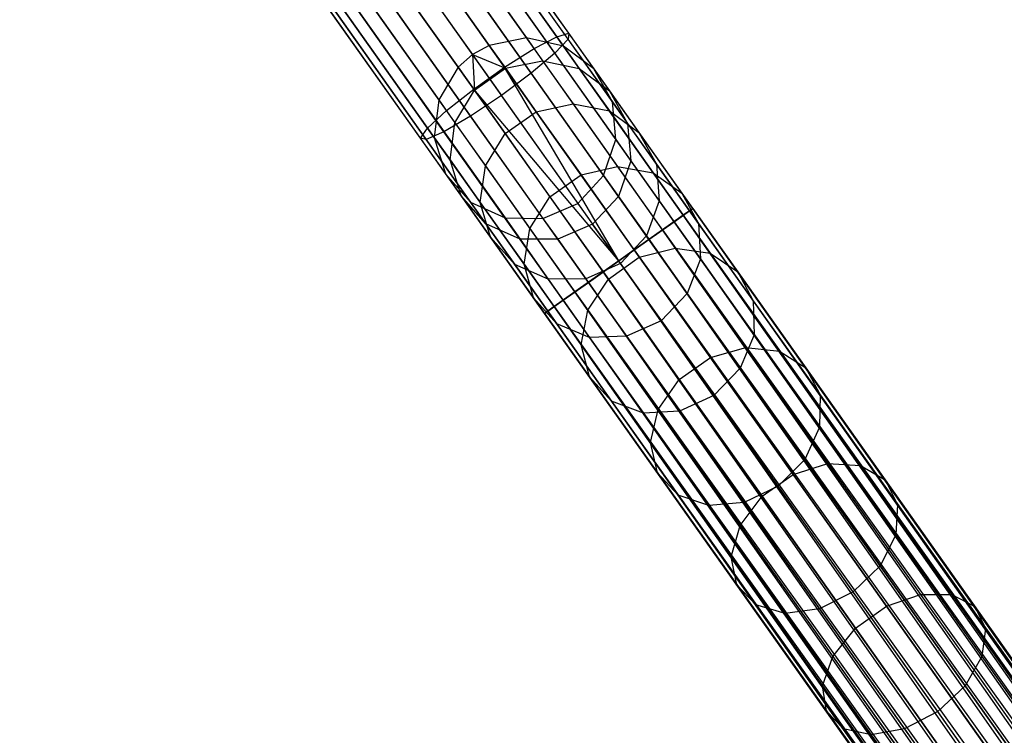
# Model space of a CAD drawing. Extents: x -102 to 102, y -101 to 102.
# Tile 204 of 256: x -53.15 to -42.37, y 60.61 to 68.45. Entities that reach past the tile are written whole.
import ezdxf

# ---------------------------------------------------------------- set-up
doc = ezdxf.new("R2010")
doc.units = 0
doc.header["$LTSCALE"] = 25.4
doc.layers.get('0').update_dxf_attribs({"linetype": 'CONTINUOUS'})

# ---------------------------------------------------------------- blocks, each defined once
blk = doc.blocks.new('NL2500011659_STL')
at = {"color": 0}
for p, q in [((-58.515, 83.01, -28.963), (-48.01, 68.171, -288.963)), ((-58.515, 83.01, -28.963), (-48.01, 68.171, -288.963)), ((-58.107, 83.092, -28.952), (-47.603, 68.253, -288.952)), ((-58.107, 83.092, -28.952), (-47.603, 68.253, -288.952)), ((-57.702, 83.001, -28.93), (-47.198, 68.162, -288.93)), ((-57.702, 83.001, -28.93), (-47.198, 68.162, -288.93)), ((-58.697, 82.908, -28.965), (-48.193, 68.069, -288.965)), ((-58.697, 82.908, -28.965), (-48.193, 68.069, -288.965)), ((-58.854, 82.77, -28.963), (-48.35, 67.931, -288.963)), ((-58.854, 82.77, -28.963), (-48.35, 67.931, -288.963)), ((-57.369, 82.753, -28.902), (-46.865, 67.914, -288.902)), ((-57.369, 82.753, -28.902), (-46.865, 67.914, -288.902)), ((-59.067, 82.413, -28.952), (-48.562, 67.574, -288.952)), ((-59.067, 82.413, -28.952), (-48.562, 67.574, -288.952)), ((-57.166, 82.392, -28.874), (-46.662, 67.552, -288.874)), ((-57.166, 82.392, -28.874), (-46.662, 67.552, -288.874)), ((-59.116, 82, -28.93), (-48.611, 67.161, -288.93)), ((-59.116, 82, -28.93), (-48.611, 67.161, -288.93)), ((-57.129, 81.978, -28.848), (-46.624, 67.139, -288.848)), ((-57.129, 81.978, -28.848), (-46.624, 67.139, -288.848)), ((-58.993, 81.604, -28.902), (-48.488, 66.765, -288.902)), ((-58.993, 81.604, -28.902), (-48.488, 66.765, -288.902)), ((-57.262, 81.585, -28.831), (-46.758, 66.746, -288.831)), ((-57.262, 81.585, -28.831), (-46.758, 66.746, -288.831)), ((-58.719, 81.293, -28.874), (-48.214, 66.453, -288.874)), ((-58.719, 81.293, -28.874), (-48.214, 66.453, -288.874)), ((-57.544, 81.279, -28.825), (-47.04, 66.44, -288.825)), ((-57.544, 81.279, -28.825), (-47.04, 66.44, -288.825)), ((-58.342, 81.12, -28.848), (-47.837, 66.28, -288.848)), ((-58.342, 81.12, -28.848), (-47.837, 66.28, -288.848)), ((-57.926, 81.115, -28.831), (-47.422, 66.276, -288.831)), ((-57.926, 81.115, -28.831), (-47.422, 66.276, -288.831)), ((-47.271, 68.266, -7.141), (-48.637, 70.196, -7.56)), ((-47.271, 68.266, -7.141), (-48.637, 70.196, -7.56)), ((-47.14, 68.303, -7.533), (-48.479, 70.195, -7.945)), ((-47.14, 68.303, -7.533), (-48.479, 70.195, -7.945)), ((-47.519, 68.135, -6.834), (-48.906, 70.093, -7.26)), ((-47.519, 68.135, -6.834), (-48.906, 70.093, -7.26)), ((-47.147, 68.238, -7.944), (-48.459, 70.091, -8.347)), ((-47.147, 68.238, -7.944), (-48.459, 70.091, -8.347)), ((-47.841, 67.932, -6.666), (-49.239, 69.906, -7.095)), ((-47.841, 67.932, -6.666), (-49.239, 69.906, -7.095)), ((-47.293, 68.084, -8.302), (-48.581, 69.903, -8.698)), ((-47.293, 68.084, -8.302), (-48.581, 69.903, -8.698)), ((-48.18, 67.691, -6.666), (-49.578, 69.666, -7.095)), ((-48.18, 67.691, -6.666), (-49.578, 69.666, -7.095)), ((-47.551, 67.866, -8.544), (-48.822, 69.662, -8.935)), ((-47.551, 67.866, -8.544), (-48.822, 69.662, -8.935)), ((-48.479, 67.456, -6.834), (-49.865, 69.414, -7.26)), ((-48.479, 67.456, -6.834), (-49.865, 69.414, -7.26)), ((-49.143, 69.411, -9.019), (-47.877, 67.623, -8.63)), ((-49.143, 69.411, -9.019), (-47.877, 67.623, -8.63)), ((-48.685, 67.265, -7.141), (-50.051, 69.195, -7.56)), ((-48.685, 67.265, -7.141), (-50.051, 69.195, -7.56)), ((-48.215, 67.396, -8.544), (-49.486, 69.192, -8.935)), ((-48.215, 67.396, -8.544), (-49.486, 69.192, -8.935)), ((-48.763, 67.153, -7.533), (-50.103, 69.046, -7.945)), ((-48.763, 67.153, -7.533), (-50.103, 69.046, -7.945)), ((-48.7, 67.139, -7.944), (-50.012, 68.992, -8.347)), ((-48.7, 67.139, -7.944), (-50.012, 68.992, -8.347)), ((-48.506, 67.225, -8.302), (-49.794, 69.044, -8.698)), ((-48.506, 67.225, -8.302), (-49.794, 69.044, -8.698)), ((-47.603, 68.253, -288.952), (-48.01, 68.171, -288.963)), ((-47.603, 68.253, -288.952), (-48.01, 68.171, -288.963)), ((-47.198, 68.162, -288.93), (-47.603, 68.253, -288.952)), ((-47.603, 68.253, -288.952), (-47.426, 68.003, -291.333)), ((-47.603, 68.253, -288.952), (-47.426, 68.003, -291.333)), ((-47.198, 68.162, -288.93), (-47.603, 68.253, -288.952)), ((-47.519, 68.135, -6.834), (-47.271, 68.266, -7.141)), ((-47.519, 68.135, -6.834), (-47.271, 68.266, -7.141)), ((-47.147, 68.238, -7.944), (-47.293, 68.084, -8.302)), ((-47.147, 68.238, -7.944), (-47.293, 68.084, -8.302)), ((-47.271, 68.266, -7.141), (-47.14, 68.303, -7.533)), ((-47.271, 68.266, -7.141), (-47.14, 68.303, -7.533)), ((-45.887, 66.31, -7), (-47.271, 68.266, -7.141)), ((-45.887, 66.31, -7), (-47.271, 68.266, -7.141)), ((-47.14, 68.303, -7.533), (-47.147, 68.238, -7.944)), ((-47.14, 68.303, -7.533), (-47.147, 68.238, -7.944)), ((-45.817, 66.359, -7.809), (-47.147, 68.238, -7.944)), ((-45.817, 66.359, -7.809), (-47.147, 68.238, -7.944)), ((-45.782, 66.384, -7.395), (-47.14, 68.303, -7.533)), ((-45.782, 66.384, -7.395), (-47.14, 68.303, -7.533)), ((-48.01, 68.171, -288.963), (-48.193, 68.069, -288.965)), ((-48.01, 68.171, -288.963), (-48.193, 68.069, -288.965)), ((-48.01, 68.171, -288.963), (-47.832, 67.92, -291.365)), ((-48.01, 68.171, -288.963), (-47.832, 67.92, -291.365)), ((-47.841, 67.932, -6.666), (-47.519, 68.135, -6.834)), ((-47.841, 67.932, -6.666), (-47.519, 68.135, -6.834)), ((-46.114, 66.149, -6.691), (-47.519, 68.135, -6.834)), ((-46.114, 66.149, -6.691), (-47.519, 68.135, -6.834)), ((-46.865, 67.914, -288.902), (-47.198, 68.162, -288.93)), ((-47.198, 68.162, -288.93), (-47.024, 67.916, -291.276)), ((-47.198, 68.162, -288.93), (-47.024, 67.916, -291.276)), ((-46.865, 67.914, -288.902), (-47.198, 68.162, -288.93)), ((-48.193, 68.069, -288.965), (-48.35, 67.931, -288.963)), ((-48.193, 68.069, -288.965), (-48.35, 67.931, -288.963)), ((-48.193, 68.069, -288.965), (-48.172, 67.679, -291.365)), ((-48.193, 68.069, -288.965), (-48.172, 67.679, -291.365)), ((-48.193, 68.069, -288.965), (-47.832, 67.92, -291.365)), ((-48.193, 68.069, -288.965), (-47.832, 67.92, -291.365)), ((-47.293, 68.084, -8.302), (-47.551, 67.866, -8.544)), ((-47.293, 68.084, -8.302), (-47.551, 67.866, -8.544)), ((-45.987, 66.239, -8.169), (-47.293, 68.084, -8.302)), ((-45.987, 66.239, -8.169), (-47.293, 68.084, -8.302)), ((-48.35, 67.931, -288.963), (-48.562, 67.574, -288.952)), ((-48.35, 67.931, -288.963), (-48.562, 67.574, -288.952)), ((-48.35, 67.931, -288.963), (-48.172, 67.679, -291.365)), ((-48.35, 67.931, -288.963), (-48.172, 67.679, -291.365)), ((-48.18, 67.691, -6.666), (-47.841, 67.932, -6.666)), ((-48.18, 67.691, -6.666), (-47.841, 67.932, -6.666)), ((-48.172, 67.679, -291.365), (-47.832, 67.92, -291.365)), ((-48.172, 67.679, -291.365), (-47.832, 67.92, -291.365)), ((-46.593, 65.81, -6.5), (-47.841, 67.932, -6.666)), ((-46.593, 65.81, -6.5), (-47.841, 67.932, -6.666)), ((-46.424, 65.93, -6.522), (-47.841, 67.932, -6.666)), ((-46.424, 65.93, -6.522), (-47.841, 67.932, -6.666)), ((-47.832, 67.92, -291.365), (-47.426, 68.003, -291.333)), ((-47.832, 67.92, -291.365), (-47.426, 68.003, -291.333)), ((-47.832, 67.92, -291.365), (-47.496, 67.444, -293.714)), ((-47.832, 67.92, -291.365), (-47.496, 67.444, -293.714)), ((-47.426, 68.003, -291.333), (-47.092, 67.532, -293.664)), ((-47.426, 68.003, -291.333), (-47.092, 67.532, -293.664)), ((-47.426, 68.003, -291.333), (-47.024, 67.916, -291.276)), ((-47.426, 68.003, -291.333), (-47.024, 67.916, -291.276)), ((-47.024, 67.916, -291.276), (-46.695, 67.452, -293.573)), ((-47.024, 67.916, -291.276), (-46.695, 67.452, -293.573)), ((-47.024, 67.916, -291.276), (-46.694, 67.673, -291.204)), ((-47.024, 67.916, -291.276), (-46.694, 67.673, -291.204)), ((-46.662, 67.552, -288.874), (-46.865, 67.914, -288.902)), ((-46.865, 67.914, -288.902), (-46.694, 67.673, -291.204)), ((-46.865, 67.914, -288.902), (-46.694, 67.673, -291.204)), ((-46.662, 67.552, -288.874), (-46.865, 67.914, -288.902)), ((-47.551, 67.866, -8.544), (-47.877, 67.623, -8.63)), ((-47.551, 67.866, -8.544), (-47.877, 67.623, -8.63)), ((-46.261, 66.045, -8.414), (-47.551, 67.866, -8.544)), ((-46.261, 66.045, -8.414), (-47.551, 67.866, -8.544)), ((-48.479, 67.456, -6.834), (-48.18, 67.691, -6.666)), ((-48.479, 67.456, -6.834), (-48.18, 67.691, -6.666)), ((-46.763, 65.689, -6.522), (-48.18, 67.691, -6.666)), ((-46.763, 65.689, -6.522), (-48.18, 67.691, -6.666)), ((-46.593, 65.81, -6.5), (-48.18, 67.691, -6.666)), ((-46.593, 65.81, -6.5), (-48.18, 67.691, -6.666)), ((-48.386, 67.324, -291.333), (-48.172, 67.679, -291.365)), ((-48.386, 67.324, -291.333), (-48.172, 67.679, -291.365)), ((-47.877, 67.623, -8.63), (-48.215, 67.396, -8.544)), ((-47.877, 67.623, -8.63), (-48.215, 67.396, -8.544)), ((-48.172, 67.679, -291.365), (-47.835, 67.204, -293.714)), ((-48.172, 67.679, -291.365), (-47.835, 67.204, -293.714)), ((-46.593, 65.81, -8.5), (-47.877, 67.623, -8.63)), ((-46.593, 65.81, -8.5), (-47.877, 67.623, -8.63)), ((-46.694, 67.673, -291.204), (-46.372, 67.218, -293.455)), ((-46.694, 67.673, -291.204), (-46.372, 67.218, -293.455)), ((-46.694, 67.673, -291.204), (-46.495, 67.316, -291.127)), ((-46.694, 67.673, -291.204), (-46.495, 67.316, -291.127)), ((-48.562, 67.574, -288.952), (-48.611, 67.161, -288.93)), ((-48.562, 67.574, -288.952), (-48.611, 67.161, -288.93)), ((-48.562, 67.574, -288.952), (-48.386, 67.324, -291.333)), ((-48.562, 67.574, -288.952), (-48.386, 67.324, -291.333)), ((-47.496, 67.444, -293.714), (-47.092, 67.532, -293.664)), ((-47.496, 67.444, -293.714), (-47.092, 67.532, -293.664)), ((-47.092, 67.532, -293.664), (-46.606, 66.844, -295.913)), ((-47.092, 67.532, -293.664), (-46.606, 66.844, -295.913)), ((-47.092, 67.532, -293.664), (-46.695, 67.452, -293.573)), ((-47.092, 67.532, -293.664), (-46.695, 67.452, -293.573)), ((-46.624, 67.139, -288.848), (-46.662, 67.552, -288.874)), ((-46.662, 67.552, -288.874), (-46.495, 67.316, -291.127)), ((-46.662, 67.552, -288.874), (-46.495, 67.316, -291.127)), ((-46.624, 67.139, -288.848), (-46.662, 67.552, -288.874)), ((-48.685, 67.265, -7.141), (-48.479, 67.456, -6.834)), ((-48.685, 67.265, -7.141), (-48.479, 67.456, -6.834)), ((-48.215, 67.396, -8.544), (-48.506, 67.225, -8.302)), ((-48.215, 67.396, -8.544), (-48.506, 67.225, -8.302)), ((-47.073, 65.47, -6.691), (-48.479, 67.456, -6.834)), ((-47.073, 65.47, -6.691), (-48.479, 67.456, -6.834)), ((-46.925, 65.575, -8.414), (-48.215, 67.396, -8.544)), ((-46.925, 65.575, -8.414), (-48.215, 67.396, -8.544)), ((-47.835, 67.204, -293.714), (-47.496, 67.444, -293.714)), ((-47.835, 67.204, -293.714), (-47.496, 67.444, -293.714)), ((-47.496, 67.444, -293.714), (-47.005, 66.751, -295.981)), ((-47.496, 67.444, -293.714), (-47.005, 66.751, -295.981)), ((-46.695, 67.452, -293.573), (-46.215, 66.774, -295.788)), ((-46.695, 67.452, -293.573), (-46.215, 66.774, -295.788)), ((-46.695, 67.452, -293.573), (-46.372, 67.218, -293.455)), ((-46.695, 67.452, -293.573), (-46.372, 67.218, -293.455)), ((-48.763, 67.153, -7.533), (-48.685, 67.265, -7.141)), ((-48.763, 67.153, -7.533), (-48.685, 67.265, -7.141)), ((-47.3, 65.309, -7), (-48.685, 67.265, -7.141)), ((-47.3, 65.309, -7), (-48.685, 67.265, -7.141)), ((-48.437, 66.916, -291.276), (-48.386, 67.324, -291.333)), ((-48.437, 66.916, -291.276), (-48.386, 67.324, -291.333)), ((-48.386, 67.324, -291.333), (-48.052, 66.853, -293.664)), ((-48.386, 67.324, -291.333), (-48.052, 66.853, -293.664)), ((-46.495, 67.316, -291.127), (-46.179, 66.87, -293.333)), ((-46.495, 67.316, -291.127), (-46.179, 66.87, -293.333)), ((-46.495, 67.316, -291.127), (-46.46, 66.907, -291.061)), ((-46.495, 67.316, -291.127), (-46.46, 66.907, -291.061)), ((-48.7, 67.139, -7.944), (-48.763, 67.153, -7.533)), ((-47.405, 65.235, -7.395), (-48.763, 67.153, -7.533)), ((-48.7, 67.139, -7.944), (-48.763, 67.153, -7.533)), ((-47.405, 65.235, -7.395), (-48.763, 67.153, -7.533)), ((-48.506, 67.225, -8.302), (-48.7, 67.139, -7.944)), ((-48.506, 67.225, -8.302), (-48.7, 67.139, -7.944)), ((-48.611, 67.161, -288.93), (-48.488, 66.765, -288.902)), ((-48.611, 67.161, -288.93), (-48.488, 66.765, -288.902)), ((-48.611, 67.161, -288.93), (-48.437, 66.916, -291.276)), ((-48.611, 67.161, -288.93), (-48.437, 66.916, -291.276)), ((-47.2, 65.38, -8.169), (-48.506, 67.225, -8.302)), ((-47.2, 65.38, -8.169), (-48.506, 67.225, -8.302)), ((-48.052, 66.853, -293.664), (-47.835, 67.204, -293.714)), ((-48.052, 66.853, -293.664), (-47.835, 67.204, -293.714)), ((-47.835, 67.204, -293.714), (-47.345, 66.511, -295.981)), ((-47.835, 67.204, -293.714), (-47.345, 66.511, -295.981)), ((-46.372, 67.218, -293.455), (-45.901, 66.553, -295.628)), ((-46.372, 67.218, -293.455), (-45.901, 66.553, -295.628)), ((-46.372, 67.218, -293.455), (-46.179, 66.87, -293.333)), ((-46.372, 67.218, -293.455), (-46.179, 66.87, -293.333)), ((-47.37, 65.26, -7.809), (-48.7, 67.139, -7.944)), ((-47.37, 65.26, -7.809), (-48.7, 67.139, -7.944)), ((-46.758, 66.746, -288.831), (-46.624, 67.139, -288.848)), ((-46.758, 66.746, -288.831), (-46.624, 67.139, -288.848)), ((-46.624, 67.139, -288.848), (-46.46, 66.907, -291.061)), ((-46.624, 67.139, -288.848), (-46.46, 66.907, -291.061)), ((-48.318, 66.524, -291.204), (-48.437, 66.916, -291.276)), ((-48.437, 66.916, -291.276), (-48.109, 66.451, -293.573)), ((-48.437, 66.916, -291.276), (-48.109, 66.451, -293.573)), ((-48.318, 66.524, -291.204), (-48.437, 66.916, -291.276)), ((-48.109, 66.451, -293.573), (-48.052, 66.853, -293.664)), ((-48.109, 66.451, -293.573), (-48.052, 66.853, -293.664)), ((-48.052, 66.853, -293.664), (-47.565, 66.165, -295.913)), ((-48.052, 66.853, -293.664), (-47.565, 66.165, -295.913)), ((-47.005, 66.751, -295.981), (-46.606, 66.844, -295.913)), ((-47.005, 66.751, -295.981), (-46.606, 66.844, -295.913)), ((-46.606, 66.844, -295.913), (-45.973, 65.95, -298.049)), ((-46.606, 66.844, -295.913), (-45.973, 65.95, -298.049)), ((-46.606, 66.844, -295.913), (-46.215, 66.774, -295.788)), ((-46.606, 66.844, -295.913), (-46.215, 66.774, -295.788)), ((-46.46, 66.907, -291.061), (-46.596, 66.517, -291.016)), ((-46.46, 66.907, -291.061), (-46.596, 66.517, -291.016)), ((-46.46, 66.907, -291.061), (-46.15, 66.469, -293.226)), ((-46.46, 66.907, -291.061), (-46.15, 66.469, -293.226)), ((-46.179, 66.87, -293.333), (-45.718, 66.22, -295.461)), ((-46.179, 66.87, -293.333), (-45.718, 66.22, -295.461)), ((-46.179, 66.87, -293.333), (-46.15, 66.469, -293.226)), ((-46.179, 66.87, -293.333), (-46.15, 66.469, -293.226)), ((-48.488, 66.765, -288.902), (-48.214, 66.453, -288.874)), ((-48.488, 66.765, -288.902), (-48.214, 66.453, -288.874)), ((-48.488, 66.765, -288.902), (-48.318, 66.524, -291.204)), ((-48.488, 66.765, -288.902), (-48.318, 66.524, -291.204)), ((-47.345, 66.511, -295.981), (-47.005, 66.751, -295.981)), ((-47.345, 66.511, -295.981), (-47.005, 66.751, -295.981)), ((-47.04, 66.44, -288.825), (-46.758, 66.746, -288.831)), ((-47.04, 66.44, -288.825), (-46.758, 66.746, -288.831)), ((-47.005, 66.751, -295.981), (-46.367, 65.849, -298.135)), ((-47.005, 66.751, -295.981), (-46.367, 65.849, -298.135)), ((-46.758, 66.746, -288.831), (-46.596, 66.517, -291.016)), ((-46.758, 66.746, -288.831), (-46.596, 66.517, -291.016)), ((-46.215, 66.774, -295.788), (-45.592, 65.893, -297.893)), ((-46.215, 66.774, -295.788), (-45.592, 65.893, -297.893)), ((-46.215, 66.774, -295.788), (-45.901, 66.553, -295.628)), ((-46.215, 66.774, -295.788), (-45.901, 66.553, -295.628)), ((-48.047, 66.217, -291.127), (-48.318, 66.524, -291.204)), ((-48.318, 66.524, -291.204), (-47.995, 66.068, -293.455)), ((-48.318, 66.524, -291.204), (-47.995, 66.068, -293.455)), ((-48.047, 66.217, -291.127), (-48.318, 66.524, -291.204)), ((-47.565, 66.165, -295.913), (-47.345, 66.511, -295.981)), ((-47.565, 66.165, -295.913), (-47.345, 66.511, -295.981)), ((-47.345, 66.511, -295.981), (-46.706, 65.609, -298.135)), ((-47.345, 66.511, -295.981), (-46.706, 65.609, -298.135)), ((-46.596, 66.517, -291.016), (-46.879, 66.213, -291)), ((-46.596, 66.517, -291.016), (-46.879, 66.213, -291)), ((-46.596, 66.517, -291.016), (-46.29, 66.084, -293.154)), ((-46.596, 66.517, -291.016), (-46.29, 66.084, -293.154)), ((-45.901, 66.553, -295.628), (-45.29, 65.689, -297.692)), ((-45.901, 66.553, -295.628), (-45.29, 65.689, -297.692)), ((-45.901, 66.553, -295.628), (-45.718, 66.22, -295.461)), ((-45.901, 66.553, -295.628), (-45.718, 66.22, -295.461)), ((-48.214, 66.453, -288.874), (-47.837, 66.28, -288.848)), ((-48.214, 66.453, -288.874), (-47.837, 66.28, -288.848)), ((-48.214, 66.453, -288.874), (-48.047, 66.217, -291.127)), ((-48.214, 66.453, -288.874), (-48.047, 66.217, -291.127)), ((-47.995, 66.068, -293.455), (-48.109, 66.451, -293.573)), ((-48.109, 66.451, -293.573), (-47.629, 65.774, -295.788)), ((-48.109, 66.451, -293.573), (-47.629, 65.774, -295.788)), ((-47.995, 66.068, -293.455), (-48.109, 66.451, -293.573)), ((-47.422, 66.276, -288.831), (-47.04, 66.44, -288.825)), ((-47.422, 66.276, -288.831), (-47.04, 66.44, -288.825)), ((-47.04, 66.44, -288.825), (-46.879, 66.213, -291)), ((-47.04, 66.44, -288.825), (-46.879, 66.213, -291)), ((-46.15, 66.469, -293.226), (-46.29, 66.084, -293.154)), ((-46.15, 66.469, -293.226), (-46.29, 66.084, -293.154)), ((-46.15, 66.469, -293.226), (-45.698, 65.831, -295.315)), ((-46.15, 66.469, -293.226), (-45.698, 65.831, -295.315)), ((-45.887, 66.31, -7), (-46.114, 66.149, -6.691)), ((-45.887, 66.31, -7), (-46.114, 66.149, -6.691)), ((-45.987, 66.239, -8.169), (-45.817, 66.359, -7.809)), ((-45.987, 66.239, -8.169), (-45.817, 66.359, -7.809)), ((-45.782, 66.384, -7.395), (-45.887, 66.31, -7)), ((-45.782, 66.384, -7.395), (-45.887, 66.31, -7)), ((-45.887, 66.31, -7), (-24.219, 35.849, -7.191)), ((-24.389, 35.729, -6.831), (-45.887, 66.31, -7)), ((-24.389, 35.729, -6.831), (-45.887, 66.31, -7)), ((-24.289, 35.8, -7), (-45.887, 66.31, -7)), ((-24.289, 35.8, -7), (-45.887, 66.31, -7)), ((-45.887, 66.31, -7), (-24.219, 35.849, -7.191)), ((-45.817, 66.359, -7.809), (-45.782, 66.384, -7.395)), ((-45.817, 66.359, -7.809), (-45.782, 66.384, -7.395)), ((-45.817, 66.359, -7.809), (-24.289, 35.8, -8)), ((-24.184, 35.874, -7.605), (-45.817, 66.359, -7.809)), ((-24.184, 35.874, -7.605), (-45.817, 66.359, -7.809)), ((-24.219, 35.849, -7.809), (-45.817, 66.359, -7.809)), ((-24.219, 35.849, -7.809), (-45.817, 66.359, -7.809)), ((-45.817, 66.359, -7.809), (-24.289, 35.8, -8)), ((-45.782, 66.384, -7.395), (-24.184, 35.874, -7.605)), ((-24.184, 35.874, -7.395), (-45.782, 66.384, -7.395)), ((-45.782, 66.384, -7.395), (-24.184, 35.874, -7.605)), ((-24.219, 35.849, -7.191), (-45.782, 66.384, -7.395)), ((-24.219, 35.849, -7.191), (-45.782, 66.384, -7.395)), ((-24.184, 35.874, -7.395), (-45.782, 66.384, -7.395)), ((-47.673, 66.049, -291.061), (-48.047, 66.217, -291.127)), ((-48.047, 66.217, -291.127), (-47.731, 65.771, -293.333)), ((-48.047, 66.217, -291.127), (-47.731, 65.771, -293.333)), ((-47.673, 66.049, -291.061), (-48.047, 66.217, -291.127)), ((-47.837, 66.28, -288.848), (-47.422, 66.276, -288.831)), ((-47.837, 66.28, -288.848), (-47.422, 66.276, -288.831)), ((-47.837, 66.28, -288.848), (-47.673, 66.049, -291.061)), ((-47.837, 66.28, -288.848), (-47.673, 66.049, -291.061)), ((-47.422, 66.276, -288.831), (-47.26, 66.047, -291.016)), ((-47.422, 66.276, -288.831), (-47.26, 66.047, -291.016)), ((-46.879, 66.213, -291), (-47.26, 66.047, -291.016)), ((-46.879, 66.213, -291), (-47.26, 66.047, -291.016)), ((-46.574, 65.782, -293.128), (-46.879, 66.213, -291)), ((-46.574, 65.782, -293.128), (-46.879, 66.213, -291)), ((-46.261, 66.045, -8.414), (-45.987, 66.239, -8.169)), ((-46.261, 66.045, -8.414), (-45.987, 66.239, -8.169)), ((-45.987, 66.239, -8.169), (-24.516, 35.639, -8.309)), ((-24.289, 35.8, -8), (-45.987, 66.239, -8.169)), ((-24.289, 35.8, -8), (-45.987, 66.239, -8.169)), ((-24.389, 35.729, -8.169), (-45.987, 66.239, -8.169)), ((-24.389, 35.729, -8.169), (-45.987, 66.239, -8.169)), ((-45.987, 66.239, -8.169), (-24.516, 35.639, -8.309)), ((-45.718, 66.22, -295.461), (-45.119, 65.373, -297.483)), ((-45.718, 66.22, -295.461), (-45.119, 65.373, -297.483)), ((-45.718, 66.22, -295.461), (-45.698, 65.831, -295.315)), ((-45.718, 66.22, -295.461), (-45.698, 65.831, -295.315)), ((-47.629, 65.774, -295.788), (-47.565, 66.165, -295.913)), ((-47.629, 65.774, -295.788), (-47.565, 66.165, -295.913)), ((-47.565, 66.165, -295.913), (-46.932, 65.271, -298.049)), ((-47.565, 66.165, -295.913), (-46.932, 65.271, -298.049)), ((-46.29, 66.084, -293.154), (-46.574, 65.782, -293.128)), ((-46.29, 66.084, -293.154), (-46.574, 65.782, -293.128)), ((-46.114, 66.149, -6.691), (-46.424, 65.93, -6.522)), ((-46.114, 66.149, -6.691), (-46.424, 65.93, -6.522)), ((-46.29, 66.084, -293.154), (-45.843, 65.454, -295.216)), ((-46.29, 66.084, -293.154), (-45.843, 65.454, -295.216)), ((-46.114, 66.149, -6.691), (-24.389, 35.729, -6.831)), ((-24.664, 35.534, -6.586), (-46.114, 66.149, -6.691)), ((-24.664, 35.534, -6.586), (-46.114, 66.149, -6.691)), ((-24.516, 35.639, -6.691), (-46.114, 66.149, -6.691)), ((-24.516, 35.639, -6.691), (-46.114, 66.149, -6.691)), ((-46.114, 66.149, -6.691), (-24.389, 35.729, -6.831)), ((-47.731, 65.771, -293.333), (-47.995, 66.068, -293.455)), ((-47.995, 66.068, -293.455), (-47.525, 65.404, -295.628)), ((-47.995, 66.068, -293.455), (-47.525, 65.404, -295.628)), ((-47.731, 65.771, -293.333), (-47.995, 66.068, -293.455)), ((-47.26, 66.047, -291.016), (-47.673, 66.049, -291.061)), ((-47.673, 66.049, -291.061), (-47.363, 65.611, -293.226)), ((-47.673, 66.049, -291.061), (-47.363, 65.611, -293.226)), ((-47.26, 66.047, -291.016), (-47.673, 66.049, -291.061)), ((-47.26, 66.047, -291.016), (-46.954, 65.614, -293.154)), ((-47.26, 66.047, -291.016), (-46.954, 65.614, -293.154)), ((-46.593, 65.81, -8.5), (-46.261, 66.045, -8.414)), ((-46.593, 65.81, -8.5), (-46.261, 66.045, -8.414)), ((-46.261, 66.045, -8.414), (-24.826, 35.419, -8.478)), ((-24.516, 35.639, -8.309), (-46.261, 66.045, -8.414)), ((-24.516, 35.639, -8.309), (-46.261, 66.045, -8.414)), ((-24.664, 35.534, -8.414), (-46.261, 66.045, -8.414)), ((-24.664, 35.534, -8.414), (-46.261, 66.045, -8.414)), ((-46.261, 66.045, -8.414), (-24.826, 35.419, -8.478)), ((-46.424, 65.93, -6.522), (-46.593, 65.81, -6.5)), ((-46.424, 65.93, -6.522), (-46.593, 65.81, -6.5)), ((-46.424, 65.93, -6.522), (-24.664, 35.534, -6.586)), ((-24.826, 35.419, -6.522), (-46.424, 65.93, -6.522)), ((-24.826, 35.419, -6.522), (-46.424, 65.93, -6.522)), ((-46.424, 65.93, -6.522), (-24.664, 35.534, -6.586)), ((-46.367, 65.849, -298.135), (-45.973, 65.95, -298.049)), ((-46.367, 65.849, -298.135), (-45.973, 65.95, -298.049)), ((-45.973, 65.95, -298.049), (-45.201, 64.86, -300.045)), ((-45.973, 65.95, -298.049), (-45.201, 64.86, -300.045)), ((-45.973, 65.95, -298.049), (-45.592, 65.893, -297.893)), ((-45.973, 65.95, -298.049), (-45.592, 65.893, -297.893)), ((-45.592, 65.893, -297.893), (-44.832, 64.82, -299.859)), ((-45.592, 65.893, -297.893), (-44.832, 64.82, -299.859)), ((-45.592, 65.893, -297.893), (-45.29, 65.689, -297.692)), ((-45.592, 65.893, -297.893), (-45.29, 65.689, -297.692)), ((-47.363, 65.611, -293.226), (-47.731, 65.771, -293.333)), ((-47.731, 65.771, -293.333), (-47.271, 65.121, -295.461)), ((-47.731, 65.771, -293.333), (-47.271, 65.121, -295.461)), ((-47.363, 65.611, -293.226), (-47.731, 65.771, -293.333)), ((-47.525, 65.404, -295.628), (-47.629, 65.774, -295.788)), ((-47.629, 65.774, -295.788), (-47.005, 64.892, -297.893)), ((-47.629, 65.774, -295.788), (-47.005, 64.892, -297.893)), ((-47.525, 65.404, -295.628), (-47.629, 65.774, -295.788)), ((-46.574, 65.782, -293.128), (-46.954, 65.614, -293.154)), ((-46.574, 65.782, -293.128), (-46.954, 65.614, -293.154)), ((-46.925, 65.575, -8.414), (-46.593, 65.81, -8.5)), ((-46.925, 65.575, -8.414), (-46.593, 65.81, -8.5)), ((-46.593, 65.81, -6.5), (-46.763, 65.689, -6.522)), ((-46.593, 65.81, -6.5), (-46.763, 65.689, -6.522)), ((-46.706, 65.609, -298.135), (-46.367, 65.849, -298.135)), ((-46.706, 65.609, -298.135), (-46.367, 65.849, -298.135)), ((-24.826, 35.419, -8.478), (-46.593, 65.81, -8.5)), ((-24.996, 35.299, -6.5), (-46.593, 65.81, -6.5)), ((-24.996, 35.299, -6.5), (-46.593, 65.81, -6.5)), ((-24.996, 35.299, -8.5), (-46.593, 65.81, -8.5)), ((-24.826, 35.419, -8.478), (-46.593, 65.81, -8.5)), ((-24.996, 35.299, -8.5), (-46.593, 65.81, -8.5)), ((-25.165, 35.179, -8.478), (-46.593, 65.81, -8.5)), ((-25.165, 35.179, -8.478), (-46.593, 65.81, -8.5)), ((-46.129, 65.154, -295.181), (-46.574, 65.782, -293.128)), ((-46.129, 65.154, -295.181), (-46.574, 65.782, -293.128)), ((-46.367, 65.849, -298.135), (-45.589, 64.751, -300.147)), ((-46.367, 65.849, -298.135), (-45.589, 64.751, -300.147)), ((-45.698, 65.831, -295.315), (-45.843, 65.454, -295.216)), ((-45.698, 65.831, -295.315), (-45.843, 65.454, -295.216)), ((-45.698, 65.831, -295.315), (-45.11, 65, -297.3)), ((-45.698, 65.831, -295.315), (-45.11, 65, -297.3)), ((-46.763, 65.689, -6.522), (-47.073, 65.47, -6.691)), ((-46.763, 65.689, -6.522), (-47.073, 65.47, -6.691)), ((-25.328, 35.064, -6.586), (-46.763, 65.689, -6.522)), ((-25.328, 35.064, -6.586), (-46.763, 65.689, -6.522)), ((-25.165, 35.179, -6.522), (-46.763, 65.689, -6.522)), ((-25.165, 35.179, -6.522), (-46.763, 65.689, -6.522)), ((-45.29, 65.689, -297.692), (-44.545, 64.637, -299.621)), ((-45.29, 65.689, -297.692), (-44.545, 64.637, -299.621)), ((-45.29, 65.689, -297.692), (-45.119, 65.373, -297.483)), ((-45.29, 65.689, -297.692), (-45.119, 65.373, -297.483)), ((-46.954, 65.614, -293.154), (-47.363, 65.611, -293.226)), ((-46.954, 65.614, -293.154), (-47.363, 65.611, -293.226)), ((-47.363, 65.611, -293.226), (-46.911, 64.972, -295.315)), ((-47.363, 65.611, -293.226), (-46.911, 64.972, -295.315)), ((-47.2, 65.38, -8.169), (-46.925, 65.575, -8.414)), ((-47.2, 65.38, -8.169), (-46.925, 65.575, -8.414)), ((-46.954, 65.614, -293.154), (-46.507, 64.984, -295.216)), ((-46.954, 65.614, -293.154), (-46.507, 64.984, -295.216)), ((-46.932, 65.271, -298.049), (-46.706, 65.609, -298.135)), ((-46.932, 65.271, -298.049), (-46.706, 65.609, -298.135)), ((-46.925, 65.575, -8.414), (-25.475, 34.96, -8.309)), ((-25.165, 35.179, -8.478), (-46.925, 65.575, -8.414)), ((-25.165, 35.179, -8.478), (-46.925, 65.575, -8.414)), ((-25.328, 35.064, -8.414), (-46.925, 65.575, -8.414)), ((-25.328, 35.064, -8.414), (-46.925, 65.575, -8.414)), ((-46.925, 65.575, -8.414), (-25.475, 34.96, -8.309)), ((-46.706, 65.609, -298.135), (-45.929, 64.511, -300.147)), ((-46.706, 65.609, -298.135), (-45.929, 64.511, -300.147)), ((-47.073, 65.47, -6.691), (-47.3, 65.309, -7)), ((-47.073, 65.47, -6.691), (-47.3, 65.309, -7)), ((-47.073, 65.47, -6.691), (-25.328, 35.064, -6.586)), ((-25.602, 34.87, -6.831), (-47.073, 65.47, -6.691)), ((-25.602, 34.87, -6.831), (-47.073, 65.47, -6.691)), ((-25.475, 34.96, -6.691), (-47.073, 65.47, -6.691)), ((-25.475, 34.96, -6.691), (-47.073, 65.47, -6.691)), ((-47.073, 65.47, -6.691), (-25.328, 35.064, -6.586)), ((-45.843, 65.454, -295.216), (-46.129, 65.154, -295.181)), ((-45.843, 65.454, -295.216), (-46.129, 65.154, -295.181)), ((-45.843, 65.454, -295.216), (-45.262, 64.633, -297.176)), ((-45.843, 65.454, -295.216), (-45.262, 64.633, -297.176)), ((-47.271, 65.121, -295.461), (-47.525, 65.404, -295.628)), ((-47.525, 65.404, -295.628), (-46.913, 64.54, -297.692)), ((-47.525, 65.404, -295.628), (-46.913, 64.54, -297.692)), ((-47.271, 65.121, -295.461), (-47.525, 65.404, -295.628)), ((-47.37, 65.26, -7.809), (-47.2, 65.38, -8.169)), ((-47.37, 65.26, -7.809), (-47.2, 65.38, -8.169)), ((-47.2, 65.38, -8.169), (-25.703, 34.799, -8)), ((-25.475, 34.96, -8.309), (-47.2, 65.38, -8.169)), ((-25.475, 34.96, -8.309), (-47.2, 65.38, -8.169)), ((-25.602, 34.87, -8.169), (-47.2, 65.38, -8.169)), ((-25.602, 34.87, -8.169), (-47.2, 65.38, -8.169)), ((-47.2, 65.38, -8.169), (-25.703, 34.799, -8)), ((-45.119, 65.373, -297.483), (-44.389, 64.342, -299.371)), ((-45.119, 65.373, -297.483), (-44.389, 64.342, -299.371)), ((-45.119, 65.373, -297.483), (-45.11, 65, -297.3)), ((-45.119, 65.373, -297.483), (-45.11, 65, -297.3)), ((-47.3, 65.309, -7), (-47.405, 65.235, -7.395)), ((-47.3, 65.309, -7), (-47.405, 65.235, -7.395)), ((-47.405, 65.235, -7.395), (-47.37, 65.26, -7.809)), ((-47.405, 65.235, -7.395), (-47.37, 65.26, -7.809)), ((-25.807, 34.725, -7.395), (-47.405, 65.235, -7.395)), ((-25.807, 34.725, -7.605), (-47.405, 65.235, -7.395)), ((-47.405, 65.235, -7.395), (-25.772, 34.75, -7.191)), ((-25.807, 34.725, -7.605), (-47.405, 65.235, -7.395)), ((-25.807, 34.725, -7.395), (-47.405, 65.235, -7.395)), ((-47.405, 65.235, -7.395), (-25.772, 34.75, -7.191)), ((-47.37, 65.26, -7.809), (-25.807, 34.725, -7.605)), ((-25.703, 34.799, -8), (-47.37, 65.26, -7.809)), ((-25.703, 34.799, -8), (-47.37, 65.26, -7.809)), ((-25.772, 34.75, -7.809), (-47.37, 65.26, -7.809)), ((-25.772, 34.75, -7.809), (-47.37, 65.26, -7.809)), ((-47.37, 65.26, -7.809), (-25.807, 34.725, -7.605)), ((-47.3, 65.309, -7), (-25.602, 34.87, -6.831)), ((-25.772, 34.75, -7.191), (-47.3, 65.309, -7)), ((-25.772, 34.75, -7.191), (-47.3, 65.309, -7)), ((-25.703, 34.799, -7), (-47.3, 65.309, -7)), ((-25.703, 34.799, -7), (-47.3, 65.309, -7)), ((-47.3, 65.309, -7), (-25.602, 34.87, -6.831)), ((-47.005, 64.892, -297.893), (-46.932, 65.271, -298.049)), ((-47.005, 64.892, -297.893), (-46.932, 65.271, -298.049)), ((-46.932, 65.271, -298.049), (-46.161, 64.181, -300.045)), ((-46.932, 65.271, -298.049), (-46.161, 64.181, -300.045)), ((-46.911, 64.972, -295.315), (-47.271, 65.121, -295.461)), ((-47.271, 65.121, -295.461), (-46.672, 64.274, -297.483)), ((-47.271, 65.121, -295.461), (-46.672, 64.274, -297.483)), ((-46.911, 64.972, -295.315), (-47.271, 65.121, -295.461)), ((-46.129, 65.154, -295.181), (-46.507, 64.984, -295.216)), ((-46.129, 65.154, -295.181), (-46.507, 64.984, -295.216)), ((-45.551, 64.337, -297.132), (-46.129, 65.154, -295.181)), ((-45.551, 64.337, -297.132), (-46.129, 65.154, -295.181)), ((-45.11, 65, -297.3), (-45.262, 64.633, -297.176)), ((-45.11, 65, -297.3), (-45.262, 64.633, -297.176)), ((-45.11, 65, -297.3), (-44.393, 63.988, -299.154)), ((-45.11, 65, -297.3), (-44.393, 63.988, -299.154)), ((-46.913, 64.54, -297.692), (-47.005, 64.892, -297.893)), ((-47.005, 64.892, -297.893), (-46.246, 63.819, -299.859)), ((-47.005, 64.892, -297.893), (-46.246, 63.819, -299.859)), ((-46.913, 64.54, -297.692), (-47.005, 64.892, -297.893)), ((-46.507, 64.984, -295.216), (-46.911, 64.972, -295.315)), ((-46.507, 64.984, -295.216), (-46.911, 64.972, -295.315)), ((-46.911, 64.972, -295.315), (-46.323, 64.141, -297.3)), ((-46.911, 64.972, -295.315), (-46.323, 64.141, -297.3)), ((-46.507, 64.984, -295.216), (-45.926, 64.163, -297.176)), ((-46.507, 64.984, -295.216), (-45.926, 64.163, -297.176)), ((-45.589, 64.751, -300.147), (-45.201, 64.86, -300.045)), ((-45.589, 64.751, -300.147), (-45.201, 64.86, -300.045)), ((-45.201, 64.86, -300.045), (-44.302, 63.591, -301.875)), ((-45.201, 64.86, -300.045), (-44.302, 63.591, -301.875)), ((-45.201, 64.86, -300.045), (-44.832, 64.82, -299.859)), ((-45.201, 64.86, -300.045), (-44.832, 64.82, -299.859)), ((-44.832, 64.82, -299.859), (-43.946, 63.569, -301.661)), ((-44.832, 64.82, -299.859), (-43.946, 63.569, -301.661)), ((-44.832, 64.82, -299.859), (-44.545, 64.637, -299.621)), ((-44.832, 64.82, -299.859), (-44.545, 64.637, -299.621)), ((-45.929, 64.511, -300.147), (-45.589, 64.751, -300.147)), ((-45.929, 64.511, -300.147), (-45.589, 64.751, -300.147)), ((-45.589, 64.751, -300.147), (-44.683, 63.471, -301.991)), ((-45.589, 64.751, -300.147), (-44.683, 63.471, -301.991)), ((-45.262, 64.633, -297.176), (-45.551, 64.337, -297.132)), ((-45.262, 64.633, -297.176), (-45.551, 64.337, -297.132)), ((-45.262, 64.633, -297.176), (-44.555, 63.634, -299.007)), ((-45.262, 64.633, -297.176), (-44.555, 63.634, -299.007)), ((-44.545, 64.637, -299.621), (-43.676, 63.41, -301.388)), ((-44.545, 64.637, -299.621), (-43.676, 63.41, -301.388)), ((-44.545, 64.637, -299.621), (-44.389, 64.342, -299.371)), ((-44.545, 64.637, -299.621), (-44.389, 64.342, -299.371)), ((-46.672, 64.274, -297.483), (-46.913, 64.54, -297.692)), ((-46.913, 64.54, -297.692), (-46.168, 63.487, -299.621)), ((-46.913, 64.54, -297.692), (-46.168, 63.487, -299.621)), ((-46.672, 64.274, -297.483), (-46.913, 64.54, -297.692)), ((-46.161, 64.181, -300.045), (-45.929, 64.511, -300.147)), ((-46.161, 64.181, -300.045), (-45.929, 64.511, -300.147)), ((-45.929, 64.511, -300.147), (-45.023, 63.231, -301.991)), ((-45.929, 64.511, -300.147), (-45.023, 63.231, -301.991)), ((-46.323, 64.141, -297.3), (-46.672, 64.274, -297.483)), ((-46.672, 64.274, -297.483), (-45.942, 63.243, -299.371)), ((-46.672, 64.274, -297.483), (-45.942, 63.243, -299.371)), ((-46.323, 64.141, -297.3), (-46.672, 64.274, -297.483)), ((-45.551, 64.337, -297.132), (-45.926, 64.163, -297.176)), ((-45.551, 64.337, -297.132), (-45.926, 64.163, -297.176)), ((-44.847, 63.343, -298.955), (-45.551, 64.337, -297.132)), ((-44.847, 63.343, -298.955), (-45.551, 64.337, -297.132)), ((-44.389, 64.342, -299.371), (-44.393, 63.988, -299.154)), ((-44.389, 64.342, -299.371), (-44.393, 63.988, -299.154)), ((-44.389, 64.342, -299.371), (-43.539, 63.141, -301.102)), ((-44.389, 64.342, -299.371), (-43.539, 63.141, -301.102)), ((-45.926, 64.163, -297.176), (-46.323, 64.141, -297.3)), ((-45.926, 64.163, -297.176), (-46.323, 64.141, -297.3)), ((-46.323, 64.141, -297.3), (-45.606, 63.129, -299.154)), ((-46.323, 64.141, -297.3), (-45.606, 63.129, -299.154)), ((-46.246, 63.819, -299.859), (-46.161, 64.181, -300.045)), ((-46.246, 63.819, -299.859), (-46.161, 64.181, -300.045)), ((-46.161, 64.181, -300.045), (-45.262, 62.911, -301.875)), ((-46.161, 64.181, -300.045), (-45.262, 62.911, -301.875)), ((-45.926, 64.163, -297.176), (-45.219, 63.164, -299.007)), ((-45.926, 64.163, -297.176), (-45.219, 63.164, -299.007)), ((-44.393, 63.988, -299.154), (-44.555, 63.634, -299.007)), ((-44.393, 63.988, -299.154), (-44.555, 63.634, -299.007)), ((-44.393, 63.988, -299.154), (-43.558, 62.808, -300.853)), ((-44.393, 63.988, -299.154), (-43.558, 62.808, -300.853)), ((-46.168, 63.487, -299.621), (-46.246, 63.819, -299.859)), ((-46.246, 63.819, -299.859), (-45.36, 62.568, -301.661)), ((-46.246, 63.819, -299.859), (-45.36, 62.568, -301.661)), ((-46.168, 63.487, -299.621), (-46.246, 63.819, -299.859)), ((-44.555, 63.634, -299.007), (-44.847, 63.343, -298.955)), ((-44.555, 63.634, -299.007), (-44.847, 63.343, -298.955)), ((-44.555, 63.634, -299.007), (-43.731, 62.469, -300.685)), ((-44.555, 63.634, -299.007), (-43.731, 62.469, -300.685)), ((-45.942, 63.243, -299.371), (-46.168, 63.487, -299.621)), ((-46.168, 63.487, -299.621), (-45.3, 62.261, -301.388)), ((-46.168, 63.487, -299.621), (-45.3, 62.261, -301.388)), ((-45.942, 63.243, -299.371), (-46.168, 63.487, -299.621)), ((-44.683, 63.471, -301.991), (-44.302, 63.591, -301.875)), ((-44.683, 63.471, -301.991), (-44.302, 63.591, -301.875)), ((-44.302, 63.591, -301.875), (-43.288, 62.157, -303.512)), ((-44.302, 63.591, -301.875), (-43.288, 62.157, -303.512)), ((-44.302, 63.591, -301.875), (-43.946, 63.569, -301.661)), ((-44.302, 63.591, -301.875), (-43.946, 63.569, -301.661)), ((-43.946, 63.569, -301.661), (-42.947, 62.157, -303.274)), ((-43.946, 63.569, -301.661), (-42.947, 62.157, -303.274)), ((-43.946, 63.569, -301.661), (-43.676, 63.41, -301.388)), ((-43.946, 63.569, -301.661), (-43.676, 63.41, -301.388)), ((-45.023, 63.231, -301.991), (-44.683, 63.471, -301.991)), ((-45.023, 63.231, -301.991), (-44.683, 63.471, -301.991)), ((-44.683, 63.471, -301.991), (-43.66, 62.026, -303.642)), ((-44.683, 63.471, -301.991), (-43.66, 62.026, -303.642)), ((-43.676, 63.41, -301.388), (-42.696, 62.025, -302.97)), ((-43.676, 63.41, -301.388), (-42.696, 62.025, -302.97)), ((-43.676, 63.41, -301.388), (-43.539, 63.141, -301.102)), ((-43.676, 63.41, -301.388), (-43.539, 63.141, -301.102)), ((-44.847, 63.343, -298.955), (-45.219, 63.164, -299.007)), ((-44.847, 63.343, -298.955), (-45.219, 63.164, -299.007)), ((-44.026, 62.183, -300.625), (-44.847, 63.343, -298.955)), ((-44.026, 62.183, -300.625), (-44.847, 63.343, -298.955)), ((-45.606, 63.129, -299.154), (-45.942, 63.243, -299.371)), ((-45.942, 63.243, -299.371), (-45.091, 62.042, -301.102)), ((-45.942, 63.243, -299.371), (-45.091, 62.042, -301.102)), ((-45.606, 63.129, -299.154), (-45.942, 63.243, -299.371)), ((-45.219, 63.164, -299.007), (-45.606, 63.129, -299.154)), ((-45.219, 63.164, -299.007), (-45.606, 63.129, -299.154)), ((-45.262, 62.911, -301.875), (-45.023, 63.231, -301.991)), ((-45.262, 62.911, -301.875), (-45.023, 63.231, -301.991)), ((-45.219, 63.164, -299.007), (-44.395, 61.999, -300.685)), ((-45.219, 63.164, -299.007), (-44.395, 61.999, -300.685)), ((-45.023, 63.231, -301.991), (-44, 61.786, -303.642)), ((-45.023, 63.231, -301.991), (-44, 61.786, -303.642)), ((-45.606, 63.129, -299.154), (-44.771, 61.949, -300.853)), ((-45.606, 63.129, -299.154), (-44.771, 61.949, -300.853)), ((-43.539, 63.141, -301.102), (-43.558, 62.808, -300.853)), ((-43.539, 63.141, -301.102), (-43.558, 62.808, -300.853)), ((-43.539, 63.141, -301.102), (-42.579, 61.784, -302.652)), ((-43.539, 63.141, -301.102), (-42.579, 61.784, -302.652)), ((-45.36, 62.568, -301.661), (-45.262, 62.911, -301.875)), ((-45.36, 62.568, -301.661), (-45.262, 62.911, -301.875)), ((-45.262, 62.911, -301.875), (-44.247, 61.478, -303.512)), ((-45.262, 62.911, -301.875), (-44.247, 61.478, -303.512)), ((-43.558, 62.808, -300.853), (-43.731, 62.469, -300.685)), ((-43.558, 62.808, -300.853), (-43.731, 62.469, -300.685)), ((-43.558, 62.808, -300.853), (-42.616, 61.476, -302.375)), ((-43.558, 62.808, -300.853), (-42.616, 61.476, -302.375)), ((-45.3, 62.261, -301.388), (-45.36, 62.568, -301.661)), ((-45.36, 62.568, -301.661), (-44.36, 61.156, -303.274)), ((-45.36, 62.568, -301.661), (-44.36, 61.156, -303.274)), ((-45.3, 62.261, -301.388), (-45.36, 62.568, -301.661)), ((-43.731, 62.469, -300.685), (-44.026, 62.183, -300.625)), ((-43.731, 62.469, -300.685), (-44.026, 62.183, -300.625)), ((-43.731, 62.469, -300.685), (-42.8, 61.155, -302.187)), ((-43.731, 62.469, -300.685), (-42.8, 61.155, -302.187)), ((-45.091, 62.042, -301.102), (-45.3, 62.261, -301.388)), ((-45.3, 62.261, -301.388), (-44.319, 60.876, -302.97)), ((-45.3, 62.261, -301.388), (-44.319, 60.876, -302.97)), ((-45.091, 62.042, -301.102), (-45.3, 62.261, -301.388)), ((-44.026, 62.183, -300.625), (-44.395, 61.999, -300.685)), ((-44.026, 62.183, -300.625), (-44.395, 61.999, -300.685)), ((-43.1, 60.875, -302.12), (-44.026, 62.183, -300.625)), ((-43.1, 60.875, -302.12), (-44.026, 62.183, -300.625)), ((-43.66, 62.026, -303.642), (-43.288, 62.157, -303.512)), ((-43.66, 62.026, -303.642), (-43.288, 62.157, -303.512)), ((-43.288, 62.157, -303.512), (-42.171, 60.579, -304.937)), ((-43.288, 62.157, -303.512), (-42.171, 60.579, -304.937)), ((-43.288, 62.157, -303.512), (-42.947, 62.157, -303.274)), ((-43.288, 62.157, -303.512), (-42.947, 62.157, -303.274)), ((-42.947, 62.157, -303.274), (-41.846, 60.602, -304.678)), ((-42.947, 62.157, -303.274), (-41.846, 60.602, -304.678)), ((-42.947, 62.157, -303.274), (-42.696, 62.025, -302.97)), ((-42.947, 62.157, -303.274), (-42.696, 62.025, -302.97)), ((-44.771, 61.949, -300.853), (-45.091, 62.042, -301.102)), ((-45.091, 62.042, -301.102), (-44.131, 60.685, -302.652)), ((-45.091, 62.042, -301.102), (-44.131, 60.685, -302.652)), ((-44.771, 61.949, -300.853), (-45.091, 62.042, -301.102)), ((-44.395, 61.999, -300.685), (-44.771, 61.949, -300.853)), ((-44.395, 61.999, -300.685), (-44.771, 61.949, -300.853)), ((-44.395, 61.999, -300.685), (-43.464, 60.685, -302.187)), ((-44.395, 61.999, -300.685), (-43.464, 60.685, -302.187)), ((-44, 61.786, -303.642), (-43.66, 62.026, -303.642)), ((-44, 61.786, -303.642), (-43.66, 62.026, -303.642)), ((-43.66, 62.026, -303.642), (-42.534, 60.435, -305.078)), ((-43.66, 62.026, -303.642), (-42.534, 60.435, -305.078)), ((-42.696, 62.025, -302.97), (-41.617, 60.5, -304.346)), ((-42.696, 62.025, -302.97), (-41.617, 60.5, -304.346)), ((-42.696, 62.025, -302.97), (-42.579, 61.784, -302.652)), ((-42.696, 62.025, -302.97), (-42.579, 61.784, -302.652)), ((-44.771, 61.949, -300.853), (-43.829, 60.618, -302.375)), ((-44.771, 61.949, -300.853), (-43.829, 60.618, -302.375)), ((-44.247, 61.478, -303.512), (-44, 61.786, -303.642)), ((-44.247, 61.478, -303.512), (-44, 61.786, -303.642)), ((-44, 61.786, -303.642), (-42.874, 60.195, -305.078)), ((-44, 61.786, -303.642), (-42.874, 60.195, -305.078)), ((-42.579, 61.784, -302.652), (-42.616, 61.476, -302.375)), ((-42.579, 61.784, -302.652), (-42.616, 61.476, -302.375)), ((-42.579, 61.784, -302.652), (-41.522, 60.291, -304)), ((-42.579, 61.784, -302.652), (-41.522, 60.291, -304)), ((-44.36, 61.156, -303.274), (-44.247, 61.478, -303.512)), ((-44.36, 61.156, -303.274), (-44.247, 61.478, -303.512)), ((-44.247, 61.478, -303.512), (-43.13, 59.9, -304.937)), ((-44.247, 61.478, -303.512), (-43.13, 59.9, -304.937)), ((-42.616, 61.476, -302.375), (-42.8, 61.155, -302.187)), ((-42.616, 61.476, -302.375), (-42.8, 61.155, -302.187)), ((-42.616, 61.476, -302.375), (-41.578, 60.011, -303.698)), ((-42.616, 61.476, -302.375), (-41.578, 60.011, -303.698)), ((-44.319, 60.876, -302.97), (-44.36, 61.156, -303.274)), ((-44.36, 61.156, -303.274), (-43.26, 59.602, -304.678)), ((-44.36, 61.156, -303.274), (-43.26, 59.602, -304.678)), ((-44.319, 60.876, -302.97), (-44.36, 61.156, -303.274)), ((-42.8, 61.155, -302.187), (-43.1, 60.875, -302.12)), ((-42.8, 61.155, -302.187), (-43.1, 60.875, -302.12)), ((-42.8, 61.155, -302.187), (-41.775, 59.707, -303.493)), ((-42.8, 61.155, -302.187), (-41.775, 59.707, -303.493)), ((-44.131, 60.685, -302.652), (-44.319, 60.876, -302.97)), ((-44.319, 60.876, -302.97), (-43.24, 59.351, -304.346)), ((-44.319, 60.876, -302.97), (-43.24, 59.351, -304.346)), ((-44.131, 60.685, -302.652), (-44.319, 60.876, -302.97)), ((-43.1, 60.875, -302.12), (-43.464, 60.685, -302.187)), ((-43.1, 60.875, -302.12), (-43.464, 60.685, -302.187)), ((-42.08, 59.434, -303.421), (-43.1, 60.875, -302.12)), ((-42.08, 59.434, -303.421), (-43.1, 60.875, -302.12)), ((-43.829, 60.618, -302.375), (-44.131, 60.685, -302.652)), ((-44.131, 60.685, -302.652), (-43.074, 59.192, -304)), ((-44.131, 60.685, -302.652), (-43.074, 59.192, -304)), ((-43.829, 60.618, -302.375), (-44.131, 60.685, -302.652)), ((-43.464, 60.685, -302.187), (-43.829, 60.618, -302.375)), ((-43.464, 60.685, -302.187), (-43.829, 60.618, -302.375)), ((-43.464, 60.685, -302.187), (-42.439, 59.237, -303.493)), ((-43.464, 60.685, -302.187), (-42.439, 59.237, -303.493)), ((-43.829, 60.618, -302.375), (-42.791, 59.152, -303.698)), ((-43.829, 60.618, -302.375), (-42.791, 59.152, -303.698))]:
    blk.add_line(p, q, dxfattribs=at)

msp = doc.modelspace()

# ---------------------------------------------------------------- block references
at = {"color": 0}
msp.add_blockref('NL2500011659_STL', (0, 0), dxfattribs=at)

doc.saveas('drawing.dxf')
